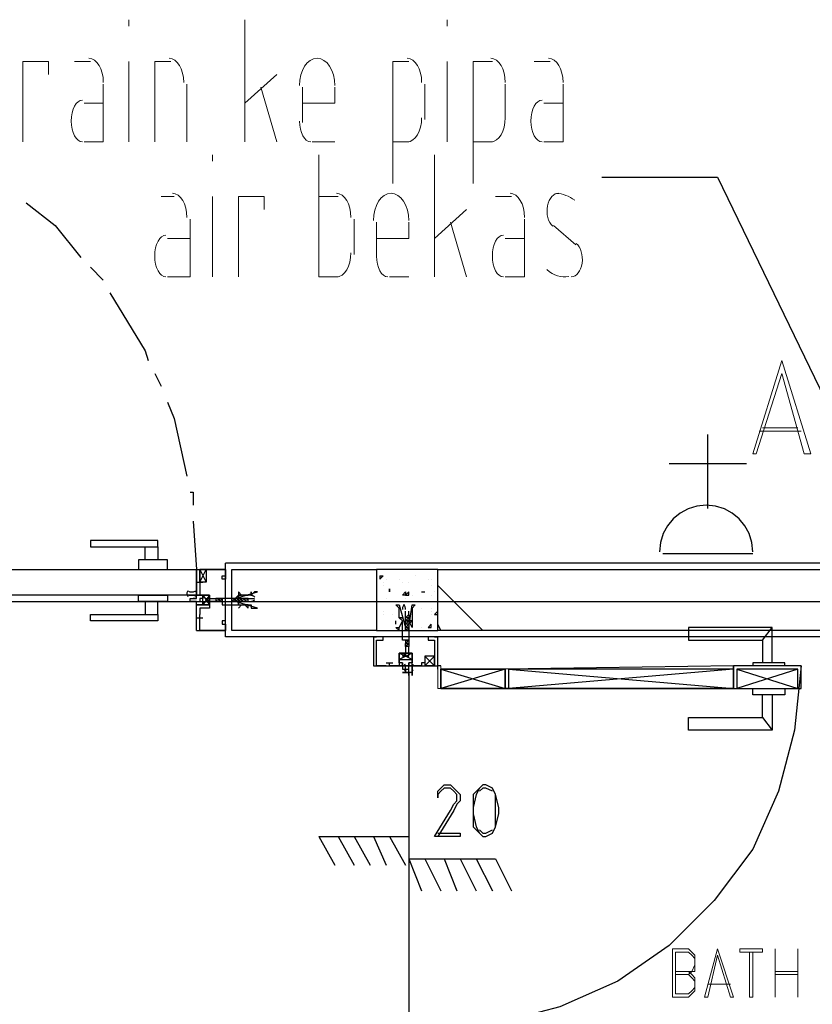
# Model space of a CAD drawing. Header units: millimetres. Extents: x 0 to 420, y 0 to 297.
# Tile 54 of 79: x 205 to 215, y 158 to 171. Entities that reach past the tile are written whole.
import ezdxf

# ---------------------------------------------------------------- set-up
doc = ezdxf.new("R2010")
doc.units = ezdxf.units.MM
doc.layers.add('LINE_000000', color=7, linetype='Continuous')

msp = doc.modelspace()

# ---------------------------------------------------------------- linework, layer by layer
at = {"layer": 'LINE_000000', "lineweight": 13}
for p, q in [((206.417, 170.984), (206.417, 171.069)), ((207.941, 169.46), (207.941, 171.069)), ((210.608, 170.984), (210.608, 171.069)), ((205.698, 170.519), (205.909, 170.519)), ((206.417, 169.46), (206.417, 170.519)), ((210.608, 169.46), (210.608, 170.519)), ((211.751, 170.519), (211.963, 170.519)), ((208.365, 170.349), (207.941, 169.968)), ((207.179, 170.222), (207.179, 169.46)), ((208.153, 170.18), (208.365, 169.46)), ((208.703, 169.714), (208.703, 170.18)), ((210.312, 170.222), (210.312, 169.757)), ((211.37, 170.222), (211.37, 169.757)), ((205.825, 169.968), (206.079, 169.968)), ((211.878, 169.968), (212.132, 169.968)), ((209.127, 169.46), (208.83, 169.46)), ((210.1, 169.46), (209.889, 169.46)), ((211.201, 169.46), (210.947, 169.46)), ((207.518, 169.206), (207.518, 169.291)), ((210.439, 167.682), (210.439, 169.291)), ((206.841, 168.741), (207.01, 168.741)), ((207.518, 167.682), (207.518, 168.741)), ((209.169, 168.741), (208.915, 168.741)), ((211.243, 168.741), (211.455, 168.741)), ((210.862, 168.571), (210.439, 168.19)), ((209.381, 167.979), (209.381, 168.444)), ((209.677, 167.936), (209.677, 168.402)), ((210.651, 168.402), (210.862, 167.682)), ((212.005, 168.36), (212.302, 168.106)), ((206.925, 168.19), (207.222, 168.19)), ((211.37, 168.19), (211.624, 168.19)), ((210.1, 167.682), (209.846, 167.682)), ((210.481, 162.56), (210.481, 162.56)), ((213.572, 158.835), (213.572, 158.2)), ((213.614, 158.792), (213.614, 158.242)), ((214.926, 158.538), (215.223, 158.538)), ((214.926, 158.496), (215.223, 158.496)), ((214.037, 158.369), (214.334, 158.369)), ((214.08, 158.369), (214.291, 158.369))]:
    msp.add_line(p, q, dxfattribs=at)
at = {"layer": 'LINE_000000', "lineweight": 25}
for p, q in [((205.909, 167.809), (206.079, 167.64)), ((206.756, 166.412), (206.841, 166.243)), ((214.037, 164.634), (214.037, 165.608)), ((213.529, 165.227), (214.545, 165.227)), ((207.264, 164.465), (207.306, 163.83)), ((213.445, 164.042), (214.63, 164.042)), ((223.308, 163.915), (207.687, 163.915)), ((207.687, 162.941), (207.687, 163.915)), ((207.687, 163.872), (207.687, 163.872)), ((207.349, 163.83), (207.433, 163.661)), ((207.349, 163.661), (207.433, 163.83)), ((207.687, 163.83), (207.687, 163.83)), ((207.687, 163.788), (207.687, 163.788)), ((209.719, 163.745), (209.762, 163.745)), ((209.719, 163.745), (209.719, 163.703)), ((209.719, 163.703), (209.762, 163.745)), ((210.185, 163.745), (210.185, 163.745)), ((207.306, 163.661), (207.391, 163.661)), ((207.306, 163.661), (207.391, 163.661)), ((207.349, 163.661), (207.349, 163.618)), ((207.349, 163.661), (207.349, 163.661)), ((207.349, 163.661), (207.349, 163.661)), ((207.349, 163.661), (207.349, 163.618)), ((209.762, 163.661), (209.762, 163.661)), ((209.762, 163.618), (209.762, 163.618)), ((209.804, 163.703), (209.804, 163.703)), ((209.973, 163.703), (209.973, 163.703)), ((210.016, 163.661), (210.016, 163.661)), ((210.1, 163.661), (210.1, 163.661)), ((210.1, 163.661), (210.1, 163.661)), ((210.354, 163.703), (210.354, 163.703)), ((210.397, 163.703), (210.397, 163.703)), ((210.397, 163.618), (210.397, 163.618)), ((211.074, 163.026), (210.481, 163.618)), ((207.391, 163.491), (207.476, 163.364)), ((207.391, 163.491), (207.476, 163.364)), ((209.846, 163.576), (209.846, 163.576)), ((209.846, 163.576), (209.846, 163.534)), ((209.846, 163.534), (209.846, 163.576)), ((210.058, 163.491), (210.1, 163.534)), ((210.058, 163.491), (210.1, 163.491)), ((210.058, 163.491), (210.058, 163.491)), ((210.1, 163.491), (210.1, 163.534)), ((210.143, 163.491), (210.143, 163.491)), ((210.27, 163.534), (210.312, 163.534)), ((210.27, 163.534), (210.312, 163.534)), ((210.312, 163.534), (210.312, 163.534)), ((210.397, 163.491), (210.397, 163.491)), ((210.439, 163.534), (210.439, 163.534)), ((199.686, 163.407), (233.426, 163.407)), ((199.686, 163.407), (233.468, 163.407)), ((207.222, 163.449), (207.222, 163.449)), ((207.306, 163.449), (207.306, 163.449)), ((207.56, 163.449), (207.56, 163.449)), ((207.56, 163.407), (207.603, 163.407)), ((207.56, 163.407), (207.56, 163.407)), ((207.56, 163.407), (207.56, 163.407)), ((207.645, 163.449), (207.603, 163.407)), ((207.603, 163.449), (207.603, 163.449)), ((207.645, 163.449), (207.603, 163.449)), ((207.603, 163.449), (207.603, 163.449)), ((207.603, 163.407), (207.645, 163.407)), ((207.603, 163.407), (207.603, 163.407)), ((207.645, 163.449), (207.645, 163.449)), ((207.645, 163.449), (207.645, 163.407)), ((207.645, 163.449), (207.645, 163.449)), ((207.645, 163.449), (207.645, 163.449)), ((207.645, 163.407), (207.645, 163.407)), ((207.645, 163.407), (207.645, 163.407)), ((207.645, 163.407), (207.645, 163.407)), ((207.645, 163.407), (207.645, 163.407)), ((207.814, 163.449), (207.772, 163.449)), ((207.772, 163.407), (207.814, 163.407)), ((207.772, 163.407), (207.772, 163.407)), ((207.857, 163.449), (207.814, 163.449)), ((207.814, 163.449), (207.814, 163.449)), ((207.814, 163.407), (207.814, 163.407)), ((207.814, 163.407), (207.814, 163.407)), ((207.857, 163.449), (207.857, 163.449)), ((207.857, 163.449), (207.857, 163.449)), ((207.899, 163.449), (207.857, 163.449)), ((207.857, 163.407), (207.857, 163.407)), ((207.857, 163.407), (207.857, 163.407)), ((207.899, 163.449), (207.899, 163.449)), ((207.941, 163.449), (207.899, 163.449)), ((207.899, 163.449), (207.899, 163.449)), ((207.899, 163.407), (207.941, 163.407)), ((207.899, 163.407), (207.899, 163.407)), ((207.899, 163.407), (207.899, 163.407)), ((207.941, 163.449), (207.941, 163.407)), ((207.941, 163.449), (207.941, 163.449)), ((207.984, 163.449), (207.941, 163.449)), ((207.941, 163.449), (207.941, 163.449)), ((207.941, 163.449), (207.941, 163.407)), ((207.941, 163.449), (207.941, 163.449)), ((207.941, 163.407), (207.941, 163.407)), ((207.941, 163.407), (207.984, 163.407)), ((207.941, 163.407), (207.941, 163.407)), ((207.941, 163.407), (207.941, 163.407)), ((207.984, 163.449), (207.984, 163.449)), ((207.984, 163.449), (208.068, 163.449)), ((207.984, 163.407), (207.984, 163.407)), ((207.984, 163.407), (208.068, 163.407)), ((209.762, 163.407), (209.762, 163.407)), ((209.804, 163.449), (209.804, 163.449)), ((209.804, 163.449), (209.804, 163.449)), ((210.058, 163.449), (210.058, 163.449)), ((209.762, 163.28), (209.762, 163.28)), ((209.762, 163.237), (209.762, 163.237)), ((209.889, 163.237), (209.889, 163.237)), ((209.973, 163.322), (209.973, 163.322)), ((210.058, 163.195), (210.058, 163.28)), ((210.058, 163.28), (210.058, 163.28)), ((210.058, 163.237), (210.058, 163.237)), ((210.1, 163.237), (210.1, 163.28)), ((210.1, 163.237), (210.1, 163.237)), ((210.1, 163.237), (210.1, 163.237)), ((210.27, 163.322), (210.27, 163.322)), ((210.27, 163.322), (210.27, 163.322)), ((210.397, 163.322), (210.397, 163.322)), ((210.397, 163.322), (210.397, 163.322)), ((210.397, 163.28), (210.397, 163.28)), ((210.397, 163.237), (210.397, 163.237)), ((210.439, 163.237), (210.481, 163.28)), ((210.439, 163.237), (210.481, 163.237)), ((207.306, 163.195), (207.391, 163.195)), ((207.349, 163.195), (207.349, 163.195)), ((207.349, 163.195), (207.349, 163.195)), ((209.677, 163.195), (209.677, 163.195)), ((209.931, 163.11), (209.931, 163.153)), ((209.931, 163.11), (209.931, 163.153)), ((209.931, 163.11), (209.931, 163.11)), ((210.1, 163.195), (210.058, 163.195)), ((210.058, 163.195), (210.058, 163.195)), ((210.058, 163.195), (210.058, 163.195)), ((210.058, 163.195), (210.058, 163.195)), ((210.058, 163.153), (210.058, 163.195)), ((210.058, 163.153), (210.058, 163.153)), ((210.058, 163.11), (210.058, 163.153)), ((210.058, 163.068), (210.058, 163.11)), ((210.1, 163.11), (210.058, 163.11)), ((210.058, 163.11), (210.058, 163.11)), ((210.058, 163.11), (210.058, 163.11)), ((210.1, 163.195), (210.1, 163.195)), ((210.1, 163.195), (210.1, 163.195)), ((210.1, 163.195), (210.1, 163.195)), ((210.1, 163.195), (210.1, 163.153)), ((210.1, 163.153), (210.1, 163.153)), ((210.1, 163.153), (210.1, 163.153)), ((210.1, 163.11), (210.1, 163.11)), ((210.1, 163.11), (210.1, 163.068)), ((210.1, 163.11), (210.1, 163.11)), ((210.1, 163.11), (210.1, 163.11)), ((210.1, 163.11), (210.1, 163.11)), ((210.354, 163.068), (210.397, 163.11)), ((210.397, 163.068), (210.397, 163.11)), ((210.397, 163.11), (210.397, 163.11)), ((210.524, 163.026), (210.481, 163.11)), ((207.687, 163.068), (207.687, 163.068)), ((207.687, 163.026), (207.687, 163.026)), ((207.687, 162.983), (207.687, 162.983)), ((209.931, 163.068), (209.973, 163.068)), ((209.931, 163.068), (209.973, 163.026)), ((209.973, 163.026), (209.973, 163.068)), ((210.1, 163.068), (210.058, 163.068)), ((210.058, 163.068), (210.058, 163.068)), ((210.058, 163.026), (210.058, 163.068)), ((210.058, 163.068), (210.058, 163.068)), ((210.058, 163.026), (210.058, 163.026)), ((210.1, 163.068), (210.1, 163.068)), ((210.1, 163.068), (210.1, 163.068)), ((210.1, 163.068), (210.1, 163.026)), ((210.1, 163.068), (210.1, 163.068)), ((210.1, 163.026), (210.1, 163.026)), ((210.27, 163.068), (210.27, 163.068)), ((210.354, 163.068), (210.397, 163.068)), ((214.757, 162.899), (214.884, 163.068)), ((223.308, 162.941), (207.687, 162.941)), ((209.635, 162.941), (209.677, 162.941)), ((209.635, 162.941), (209.635, 162.941)), ((209.677, 162.941), (209.677, 162.941)), ((210.058, 162.899), (210.058, 162.899)), ((210.058, 162.899), (210.058, 162.899)), ((210.058, 162.856), (210.058, 162.856)), ((210.058, 162.814), (210.058, 162.856)), ((210.1, 162.899), (210.1, 162.899)), ((210.1, 162.856), (210.1, 162.856)), ((210.1, 162.856), (210.1, 162.814)), ((210.1, 162.856), (210.1, 162.856)), ((210.439, 162.941), (210.439, 162.941)), ((210.439, 162.941), (210.439, 162.941)), ((210.481, 162.941), (210.481, 162.941)), ((210.143, 162.645), (209.973, 162.729)), ((210.143, 162.645), (209.973, 162.729)), ((210.058, 162.814), (210.058, 162.814)), ((210.1, 162.814), (210.058, 162.814)), ((210.058, 162.814), (210.058, 162.814)), ((210.1, 162.814), (210.1, 162.814)), ((209.804, 162.602), (209.889, 162.602)), ((209.846, 162.602), (209.846, 162.602)), ((209.846, 162.602), (209.846, 162.602)), ((209.846, 162.602), (209.846, 162.602)), ((209.846, 162.56), (209.846, 162.602)), ((210.27, 162.602), (210.27, 162.602)), ((210.27, 162.602), (210.27, 162.602)), ((210.27, 162.602), (210.27, 162.602)), ((210.439, 162.56), (210.312, 162.687)), ((210.312, 162.56), (210.439, 162.687)), ((210.481, 162.518), (210.481, 162.602)), ((210.1, 162.433), (210.1, 162.56)), ((210.1, 162.475), (210.1, 157.861)), ((210.524, 162.56), (210.481, 162.56)), ((211.37, 162.518), (210.524, 162.264)), ((210.524, 162.518), (211.37, 162.264)), ((214.376, 162.518), (211.413, 162.264)), ((211.413, 162.518), (214.376, 162.264)), ((214.418, 162.518), (215.223, 162.264)), ((215.223, 162.518), (214.418, 162.264)), ((214.757, 161.883), (214.884, 161.713)), ((208.915, 160.316), (210.1, 160.316)), ((208.915, 160.316), (209.127, 159.935)), ((209.169, 160.316), (209.381, 159.935)), ((209.381, 160.316), (209.592, 159.935)), ((209.635, 160.316), (209.804, 159.935)), ((209.846, 160.316), (210.058, 159.935)), ((210.1, 160.316), (210.1, 160.02)), ((210.1, 160.02), (211.243, 160.02)), ((210.1, 160.02), (210.27, 159.597)), ((210.312, 160.02), (210.524, 159.597)), ((210.566, 160.02), (210.735, 159.597)), ((210.778, 160.02), (210.989, 159.597)), ((210.989, 160.02), (211.201, 159.597)), ((211.243, 160.02), (211.455, 159.597))]:
    msp.add_line(p, q, dxfattribs=at)
at = {"layer": 'LINE_000000', "lineweight": 18}
for p, q in [((214.757, 165.693), (215.223, 165.693)), ((214.715, 165.65), (215.265, 165.65))]:
    msp.add_line(p, q, dxfattribs=at)
at = {"layer": 'LINE_000000', "lineweight": 0}
for p, q in [((207.687, 163.407), (207.687, 163.407)), ((210.058, 162.941), (210.058, 162.941))]:
    msp.add_line(p, q, dxfattribs=at)
at = {"layer": 'LINE_000000', "lineweight": 13}
for points in [[(205.02, 169.46), (205.02, 170.519), (205.359, 170.519), (205.359, 170.349)], [(206.079, 170.243), (206.075, 170.307), (206.064, 170.367), (206.046, 170.421), (206.023, 170.468), (205.995, 170.507), (205.962, 170.536), (205.927, 170.555), (205.888, 170.561)], [(206.756, 169.46), (206.756, 170.519), (206.968, 170.519)], [(207.137, 170.243), (207.133, 170.307), (207.122, 170.367), (207.104, 170.421), (207.081, 170.468), (207.053, 170.507), (207.021, 170.536), (206.985, 170.555), (206.946, 170.561)], [(209.127, 170.201), (209.122, 170.274), (209.108, 170.341), (209.087, 170.402), (209.058, 170.456), (209.024, 170.5), (208.984, 170.533), (208.941, 170.554), (208.894, 170.561), (208.847, 170.554), (208.803, 170.533), (208.764, 170.5), (208.729, 170.456), (208.701, 170.402), (208.679, 170.341), (208.666, 170.274), (208.661, 170.201)], [(209.889, 168.91), (209.889, 170.519), (210.1, 170.519)], [(210.27, 170.243), (210.266, 170.307), (210.255, 170.367), (210.237, 170.421), (210.214, 170.468), (210.186, 170.507), (210.153, 170.536), (210.118, 170.555), (210.079, 170.561)], [(210.947, 168.91), (210.947, 170.519), (211.201, 170.519)], [(211.37, 170.243), (211.366, 170.307), (211.355, 170.367), (211.338, 170.421), (211.315, 170.468), (211.286, 170.507), (211.254, 170.536), (211.218, 170.555), (211.18, 170.561)], [(212.132, 170.243), (212.128, 170.307), (212.117, 170.367), (212.1, 170.421), (212.077, 170.468), (212.048, 170.507), (212.016, 170.536), (211.98, 170.555), (211.942, 170.561)], [(206.079, 170.222), (206.079, 169.46), (205.825, 169.46)], [(209.127, 170.18), (209.127, 169.968), (208.703, 169.968)], [(212.132, 170.222), (212.132, 169.46), (211.878, 169.46)], [(205.804, 170.011), (205.774, 170.005), (205.746, 169.989), (205.721, 169.964), (205.699, 169.93), (205.681, 169.889), (205.667, 169.843), (205.658, 169.791), (205.655, 169.735), (205.658, 169.68), (205.667, 169.628), (205.681, 169.582), (205.699, 169.541), (205.721, 169.507), (205.746, 169.482), (205.774, 169.466), (205.804, 169.46)], [(211.857, 170.011), (211.827, 170.005), (211.799, 169.989), (211.774, 169.964), (211.752, 169.93), (211.734, 169.889), (211.721, 169.843), (211.712, 169.791), (211.709, 169.735), (211.712, 169.68), (211.721, 169.628), (211.734, 169.582), (211.752, 169.541), (211.774, 169.507), (211.799, 169.482), (211.827, 169.466), (211.857, 169.46)], [(208.661, 169.735), (208.664, 169.68), (208.673, 169.628), (208.686, 169.582), (208.704, 169.541), (208.726, 169.507), (208.751, 169.482), (208.779, 169.466), (208.809, 169.46)], [(210.079, 169.46), (210.118, 169.467), (210.153, 169.485), (210.186, 169.515), (210.214, 169.553), (210.237, 169.6), (210.255, 169.654), (210.266, 169.714), (210.27, 169.778)], [(211.18, 169.46), (211.218, 169.467), (211.254, 169.485), (211.286, 169.515), (211.315, 169.553), (211.338, 169.6), (211.355, 169.654), (211.366, 169.714), (211.37, 169.778)], [(208.915, 169.291), (208.915, 167.682), (209.169, 167.682)], [(207.179, 168.465), (207.175, 168.529), (207.164, 168.589), (207.147, 168.643), (207.124, 168.69), (207.095, 168.729), (207.063, 168.758), (207.027, 168.777), (206.989, 168.783)], [(207.857, 167.682), (207.857, 168.741), (208.195, 168.741), (208.195, 168.571)], [(209.338, 168.465), (209.334, 168.529), (209.323, 168.589), (209.306, 168.643), (209.283, 168.69), (209.254, 168.729), (209.222, 168.758), (209.186, 168.777), (209.148, 168.783)], [(210.1, 168.423), (210.096, 168.496), (210.082, 168.563), (210.061, 168.624), (210.032, 168.678), (209.998, 168.722), (209.958, 168.755), (209.914, 168.776), (209.868, 168.783), (209.821, 168.776), (209.777, 168.755), (209.737, 168.722), (209.703, 168.678), (209.674, 168.624), (209.653, 168.563), (209.639, 168.496), (209.635, 168.423)], [(211.624, 168.465), (211.62, 168.529), (211.609, 168.589), (211.592, 168.643), (211.569, 168.69), (211.54, 168.729), (211.508, 168.758), (211.472, 168.777), (211.434, 168.783)], [(212.076, 168.783), (212.051, 168.781), (212.027, 168.774), (212.004, 168.76), (211.983, 168.74), (211.965, 168.716), (211.949, 168.687), (211.936, 168.653), (211.927, 168.616), (211.922, 168.577), (211.921, 168.539), (211.924, 168.501), (211.931, 168.464), (211.942, 168.43), (211.956, 168.399), (211.974, 168.371), (211.995, 168.349)], [(212.286, 168.691), (212.258, 168.711), (212.228, 168.729), (212.199, 168.744), (212.169, 168.756), (212.139, 168.767), (212.108, 168.774), (212.077, 168.78), (212.046, 168.782)], [(207.222, 168.444), (207.222, 167.682), (206.925, 167.682)], [(211.624, 168.444), (211.624, 167.682), (211.37, 167.682)], [(210.1, 168.402), (210.1, 168.19), (209.677, 168.19)], [(206.904, 168.233), (206.874, 168.227), (206.847, 168.211), (206.821, 168.186), (206.799, 168.152), (206.781, 168.111), (206.768, 168.065), (206.759, 168.013), (206.756, 167.957), (206.759, 167.902), (206.768, 167.85), (206.781, 167.804), (206.799, 167.763), (206.821, 167.729), (206.847, 167.704), (206.874, 167.688), (206.904, 167.682)], [(211.349, 168.233), (211.319, 168.227), (211.291, 168.211), (211.266, 168.186), (211.244, 168.152), (211.226, 168.111), (211.213, 168.065), (211.204, 168.013), (211.201, 167.957), (211.204, 167.902), (211.213, 167.85), (211.226, 167.804), (211.244, 167.763), (211.266, 167.729), (211.291, 167.704), (211.319, 167.688), (211.349, 167.682)], [(212.24, 167.682), (212.265, 167.686), (212.289, 167.696), (212.311, 167.712), (212.331, 167.734), (212.349, 167.76), (212.363, 167.79), (212.375, 167.825), (212.383, 167.863), (212.386, 167.902), (212.385, 167.941), (212.381, 167.978), (212.372, 168.014), (212.36, 168.047), (212.345, 168.077), (212.326, 168.103), (212.305, 168.123)], [(209.148, 167.682), (209.186, 167.689), (209.222, 167.707), (209.254, 167.737), (209.283, 167.775), (209.306, 167.822), (209.323, 167.876), (209.334, 167.936), (209.338, 168)], [(209.677, 167.957), (209.68, 167.902), (209.689, 167.85), (209.702, 167.804), (209.72, 167.763), (209.742, 167.729), (209.767, 167.704), (209.795, 167.688), (209.825, 167.682)], [(211.918, 167.778), (211.952, 167.751), (211.987, 167.729), (212.023, 167.711), (212.059, 167.697), (212.096, 167.688), (212.133, 167.683), (212.17, 167.683), (212.207, 167.687)], [(210.524, 162.56), (210.524, 162.264), (210.481, 162.264), (210.481, 162.518)], [(213.572, 158.835), (213.783, 158.835), (213.826, 158.792), (213.868, 158.75), (213.868, 158.708), (213.868, 158.623), (213.868, 158.538), (213.826, 158.538), (213.783, 158.496)], [(213.614, 158.792), (213.783, 158.792), (213.826, 158.75), (213.868, 158.708), (213.868, 158.623), (213.826, 158.538), (213.783, 158.538), (213.614, 158.538)], [(214.588, 158.792), (214.588, 158.2), (214.63, 158.2), (214.63, 158.792)], [(213.783, 158.538), (213.826, 158.496), (213.868, 158.454), (213.868, 158.411), (213.868, 158.327), (213.868, 158.284), (213.826, 158.242), (213.783, 158.2), (213.572, 158.2)], [(213.614, 158.496), (213.783, 158.496), (213.826, 158.454), (213.868, 158.411), (213.868, 158.327), (213.826, 158.284), (213.783, 158.242), (213.614, 158.242)]]:
    msp.add_lwpolyline(points, dxfattribs=at)
at = {"layer": 'LINE_000000', "lineweight": 25}
for points in [[(212.64, 168.995), (214.164, 168.995), (216.789, 163.576)], [(205.063, 168.656), (205.444, 168.36), (205.782, 167.936)], [(206.163, 167.471), (206.629, 166.709), (206.671, 166.582)], [(206.925, 166.031), (207.01, 165.82), (207.179, 165.058)], [(207.222, 164.846), (207.264, 164.846), (207.264, 164.677)], [(214.63, 164.063), (214.618, 164.187), (214.582, 164.302), (214.525, 164.406), (214.45, 164.497), (214.359, 164.572), (214.255, 164.628), (214.14, 164.664), (214.016, 164.677), (213.892, 164.664), (213.777, 164.628), (213.673, 164.572), (213.582, 164.497), (213.507, 164.406), (213.451, 164.302), (213.415, 164.187), (213.402, 164.063)], [(207.306, 163.026), (207.306, 163.364), (207.349, 163.364), (207.476, 163.364), (207.476, 163.407), (207.476, 163.491), (207.349, 163.491), (207.306, 163.491), (207.306, 163.83), (207.687, 163.83), (207.687, 163.745), (207.687, 163.703), (207.645, 163.703), (207.645, 163.745), (207.687, 163.745), (207.687, 163.83), (207.349, 163.83), (207.349, 163.661)], [(207.349, 163.618), (207.349, 163.491), (207.476, 163.491), (207.476, 163.322), (207.349, 163.322), (207.349, 163.237)], [(207.192, 163.55), (207.186, 163.541), (207.182, 163.532), (207.18, 163.522), (207.179, 163.512), (207.18, 163.503), (207.182, 163.493), (207.186, 163.484), (207.192, 163.475)], [(207.199, 163.543), (207.209, 163.539), (207.22, 163.536), (207.232, 163.534), (207.243, 163.534), (207.254, 163.534), (207.265, 163.536), (207.276, 163.539), (207.287, 163.543)], [(207.287, 163.482), (207.276, 163.486), (207.265, 163.489), (207.254, 163.491), (207.243, 163.491), (207.232, 163.491), (207.22, 163.489), (207.209, 163.486), (207.199, 163.482)], [(207.294, 163.475), (207.299, 163.484), (207.303, 163.493), (207.306, 163.503), (207.306, 163.512), (207.306, 163.522), (207.303, 163.532), (207.299, 163.541), (207.294, 163.55)], [(207.476, 163.491), (207.476, 163.364), (207.391, 163.364), (207.391, 163.491), (207.476, 163.491), (207.391, 163.364)], [(207.476, 163.491), (207.476, 163.364), (207.391, 163.364), (207.391, 163.491), (207.476, 163.491), (207.391, 163.364)], [(208.072, 163.467), (208.065, 163.472), (208.058, 163.477), (208.05, 163.481), (208.043, 163.484), (208.034, 163.487), (208.026, 163.489), (208.018, 163.491), (208.009, 163.491)], [(207.56, 163.407), (207.476, 163.407), (207.433, 163.407), (207.476, 163.407), (207.433, 163.449), (207.476, 163.449), (207.56, 163.449)], [(207.603, 163.449), (207.603, 163.407), (207.603, 163.449), (207.56, 163.407)], [(207.603, 163.449), (207.56, 163.449), (207.56, 163.407)], [(207.645, 163.407), (207.645, 163.449), (207.603, 163.407)], [(207.772, 163.407), (207.814, 163.449), (207.772, 163.449)], [(207.857, 163.407), (207.857, 163.449), (207.814, 163.407)], [(207.857, 163.407), (207.814, 163.407), (207.814, 163.449), (207.814, 163.407)], [(207.857, 163.449), (207.857, 163.407), (207.899, 163.407)], [(207.899, 163.407), (207.899, 163.449), (207.857, 163.407)], [(207.899, 163.449), (207.899, 163.407), (207.941, 163.449), (207.899, 163.407)], [(207.984, 163.407), (207.984, 163.449), (207.941, 163.407)], [(208.009, 163.407), (208.018, 163.407), (208.026, 163.409), (208.034, 163.411), (208.043, 163.414), (208.05, 163.417), (208.058, 163.421), (208.065, 163.426), (208.072, 163.431)], [(210.04, 163.368), (210.035, 163.361), (210.03, 163.354), (210.026, 163.346), (210.023, 163.339), (210.02, 163.33), (210.018, 163.322), (210.016, 163.314), (210.016, 163.305)], [(210.058, 163.305), (210.057, 163.314), (210.056, 163.322), (210.054, 163.33), (210.051, 163.339), (210.048, 163.346), (210.044, 163.354), (210.039, 163.361), (210.034, 163.368)], [(207.306, 163.026), (207.687, 163.026), (207.687, 163.11), (207.687, 163.153), (207.645, 163.153), (207.645, 163.11), (207.687, 163.11), (207.687, 163.026), (207.349, 163.026), (207.349, 163.195), (207.349, 163.237)], [(210.1, 163.068), (210.058, 163.068), (210.1, 163.11)], [(210.143, 163.153), (210.143, 163.068), (210.1, 163.153)], [(210.1, 163.026), (210.058, 163.026), (210.1, 163.068), (210.058, 163.026)], [(214.884, 162.602), (214.884, 163.068), (213.783, 163.068), (213.783, 162.899), (214.757, 162.899), (214.757, 162.602)], [(209.635, 162.56), (209.973, 162.56), (210.016, 162.56), (210.016, 162.602), (209.973, 162.602), (209.973, 162.729), (210.058, 162.729), (210.143, 162.729), (210.143, 162.602), (210.1, 162.602), (210.1, 162.56), (210.143, 162.56), (210.481, 162.56), (210.481, 162.941), (210.354, 162.941), (210.354, 162.899), (210.397, 162.899), (210.439, 162.899), (210.439, 162.56), (210.312, 162.56)], [(209.804, 162.56), (209.677, 162.56), (209.677, 162.899), (209.762, 162.899), (209.762, 162.941), (209.635, 162.941), (209.635, 162.56)], [(210.058, 162.899), (210.058, 162.856), (210.1, 162.899), (210.058, 162.856)], [(210.058, 162.899), (210.1, 162.899), (210.1, 162.856)], [(210.1, 162.814), (210.058, 162.814), (210.1, 162.856), (210.058, 162.856), (210.1, 162.856)], [(210.27, 162.56), (210.143, 162.56), (210.143, 162.729), (209.973, 162.729), (209.973, 162.56), (209.846, 162.56)], [(210.143, 162.729), (209.973, 162.729), (209.973, 162.645), (210.143, 162.645), (210.143, 162.729), (209.973, 162.645)], [(210.143, 162.729), (209.973, 162.729), (209.973, 162.645), (210.143, 162.645), (210.143, 162.729), (209.973, 162.645)], [(210.058, 162.814), (210.058, 162.729), (210.016, 162.687), (210.058, 162.687), (210.058, 162.729), (210.058, 162.687), (210.1, 162.687), (210.1, 162.729), (210.1, 162.814)], [(210.048, 162.495), (210.053, 162.505), (210.056, 162.516), (210.057, 162.528), (210.058, 162.539), (210.057, 162.55), (210.056, 162.561), (210.053, 162.572), (210.048, 162.583)], [(210.152, 162.583), (210.148, 162.572), (210.145, 162.561), (210.143, 162.55), (210.143, 162.539), (210.143, 162.528), (210.145, 162.516), (210.148, 162.505), (210.152, 162.495)], [(210.312, 162.602), (210.27, 162.602), (210.27, 162.56)], [(210.312, 162.602), (210.27, 162.602), (210.27, 162.56)], [(215.053, 162.56), (215.053, 162.602), (214.63, 162.602), (214.63, 162.56)], [(210.152, 162.552), (210.145, 162.556), (210.137, 162.558), (210.129, 162.56), (210.121, 162.56), (210.114, 162.56), (210.106, 162.558), (210.098, 162.556), (210.091, 162.552)], [(210.091, 162.483), (210.098, 162.48), (210.106, 162.477), (210.114, 162.476), (210.121, 162.475), (210.129, 162.476), (210.137, 162.477), (210.145, 162.48), (210.152, 162.483)], [(215.265, 162.56), (215.18, 161.713), (214.969, 160.909), (214.63, 160.147), (214.122, 159.47), (213.529, 158.877), (212.852, 158.411), (212.09, 158.073), (211.286, 157.861), (210.481, 157.776)], [(210.524, 162.518), (210.524, 162.264), (211.37, 162.264), (211.37, 162.348)], [(214.376, 162.56), (214.376, 162.264), (211.37, 162.264), (211.37, 162.348)], [(214.376, 162.264), (215.265, 162.264), (215.265, 162.56)], [(215.053, 162.264), (215.053, 162.179), (214.63, 162.179), (214.63, 162.264)], [(214.884, 162.179), (214.884, 161.713), (213.783, 161.713), (213.783, 161.883), (214.757, 161.883), (214.757, 162.179)], [(210.481, 160.359), (210.778, 160.359), (210.778, 160.316), (210.439, 160.316), (210.651, 160.655), (210.693, 160.74), (210.735, 160.782), (210.735, 160.867), (210.693, 160.909), (210.651, 160.951), (210.566, 160.951), (210.524, 160.909), (210.481, 160.867), (210.481, 160.824), (210.481, 160.867), (210.481, 160.909), (210.524, 160.951), (210.566, 160.994), (210.651, 160.994), (210.693, 160.951), (210.735, 160.909), (210.778, 160.867), (210.778, 160.782), (210.735, 160.74), (210.693, 160.655), (210.481, 160.316)], [(211.032, 160.951), (210.989, 160.867), (210.947, 160.697), (210.947, 160.613), (210.989, 160.443), (211.032, 160.359)], [(211.201, 160.909), (211.116, 160.951), (211.074, 160.951), (211.032, 160.909)], [(211.201, 160.359), (211.243, 160.443), (211.243, 160.613), (211.243, 160.697), (211.243, 160.867), (211.201, 160.951)], [(211.032, 160.401), (211.074, 160.359), (211.116, 160.359), (211.201, 160.401)]]:
    msp.add_lwpolyline(points, dxfattribs=at)
at = {"layer": 'LINE_000000', "lineweight": 18}
msp.add_lwpolyline([(215.011, 166.582), (214.63, 165.354), (214.672, 165.354), (215.011, 166.412), (215.307, 165.354), (215.392, 165.354), (215.011, 166.582)], close=True, dxfattribs=at)
at = {"layer": 'LINE_000000', "lineweight": 25}
for points in [[(206.798, 164.211), (205.909, 164.211), (205.909, 164.126), (206.798, 164.126), (206.798, 164.211)], [(206.798, 163.957), (206.629, 163.957), (206.629, 164.126), (206.798, 164.126), (206.798, 163.957)], [(206.925, 163.957), (206.544, 163.957), (206.544, 163.83), (206.925, 163.83), (206.925, 163.957)], [(200.956, 163.83), (207.306, 163.83), (207.306, 163.491), (200.956, 163.491), (200.956, 163.83)], [(207.349, 163.661), (207.349, 163.83), (207.433, 163.83), (207.433, 163.661), (207.349, 163.661)], [(207.772, 163.026), (207.772, 163.83), (209.677, 163.83), (209.677, 163.026), (207.772, 163.026)], [(210.481, 163.83), (209.677, 163.83), (209.677, 163.026), (210.481, 163.026), (210.481, 163.83)], [(210.481, 163.026), (210.481, 163.83), (223.52, 163.83), (223.52, 163.026), (210.481, 163.026)], [(206.925, 163.407), (206.544, 163.407), (206.544, 163.491), (206.925, 163.491), (206.925, 163.407)], [(207.306, 163.449), (207.306, 163.491), (207.349, 163.491), (207.391, 163.491), (207.391, 163.449), (207.349, 163.449), (207.349, 163.407), (207.391, 163.407), (207.391, 163.364), (207.349, 163.364), (207.306, 163.364), (207.306, 163.407), (207.264, 163.407), (207.306, 163.407), (207.222, 163.407), (207.222, 163.449), (207.306, 163.449), (207.264, 163.449), (207.306, 163.449)], [(207.306, 163.491), (207.222, 163.491), (207.306, 163.491)], [(207.306, 163.449), (207.306, 163.491), (207.349, 163.491), (207.391, 163.491), (207.391, 163.449), (207.349, 163.449), (207.349, 163.407), (207.391, 163.407), (207.391, 163.364), (207.349, 163.364), (207.306, 163.364), (207.306, 163.407), (207.264, 163.407), (207.306, 163.407), (207.222, 163.407), (207.222, 163.449), (207.306, 163.449), (207.264, 163.449), (207.306, 163.449)], [(207.772, 163.449), (207.814, 163.449), (208.111, 163.534), (208.068, 163.534), (208.026, 163.491), (208.026, 163.534), (208.026, 163.491), (207.984, 163.491), (207.941, 163.491), (207.984, 163.491), (207.941, 163.491), (207.899, 163.491), (207.857, 163.491), (207.857, 163.449), (207.857, 163.491), (207.814, 163.449), (207.645, 163.449), (207.645, 163.364), (207.814, 163.364), (207.857, 163.364), (207.857, 163.407), (207.857, 163.364), (207.899, 163.364), (207.941, 163.364), (207.984, 163.364), (207.941, 163.364), (207.984, 163.322), (207.984, 163.364), (208.026, 163.364), (208.026, 163.322), (208.068, 163.322), (208.111, 163.322), (207.814, 163.407), (207.772, 163.407), (207.772, 163.449)], [(207.899, 163.491), (207.857, 163.534), (207.857, 163.491), (207.899, 163.491)], [(210.016, 163.491), (210.058, 163.534), (210.058, 163.491), (210.016, 163.491)], [(206.798, 163.407), (206.629, 163.407), (206.629, 163.237), (206.798, 163.237), (206.798, 163.407)], [(207.899, 163.364), (207.857, 163.322), (207.899, 163.364)], [(210.1, 163.026), (210.1, 163.068), (210.143, 163.364), (210.185, 163.364), (210.143, 163.322), (210.143, 163.28), (210.143, 163.237), (210.143, 163.195), (210.143, 163.153), (210.1, 163.153), (210.143, 163.153), (210.1, 163.11), (210.1, 163.068), (210.1, 162.899), (210.016, 162.899), (210.016, 163.068), (210.016, 163.11), (210.016, 163.153), (209.973, 163.195), (210.016, 163.195), (209.973, 163.195), (209.973, 163.237), (209.973, 163.28), (209.973, 163.322), (209.931, 163.364), (209.973, 163.364), (210.058, 163.068), (210.058, 163.026), (210.1, 163.026)], [(206.798, 163.153), (205.909, 163.153), (205.909, 163.237), (206.798, 163.237), (206.798, 163.153)], [(210.1, 163.195), (210.058, 163.195), (210.1, 163.237), (210.1, 163.195)], [(210.016, 163.153), (209.973, 163.068), (210.016, 163.153)], [(210.058, 163.153), (210.1, 163.195), (210.058, 163.153), (210.1, 163.153), (210.058, 163.153)], [(210.058, 163.11), (210.1, 163.153), (210.1, 163.11), (210.058, 163.11)], [(210.439, 162.941), (210.481, 162.941), (210.439, 162.941)], [(210.481, 162.941), (210.439, 162.941), (210.481, 162.941)], [(210.058, 162.56), (210.143, 162.56), (210.1, 162.56), (210.1, 162.602), (210.1, 162.56), (210.016, 162.56), (210.016, 162.602), (210.016, 162.56), (209.973, 162.56), (210.058, 162.56), (210.016, 162.56), (210.016, 162.518), (210.058, 162.518), (210.058, 162.475), (210.016, 162.475), (210.1, 162.475), (210.058, 162.475), (210.058, 162.518), (210.1, 162.518), (210.1, 162.56), (210.058, 162.56)], [(210.058, 162.56), (210.143, 162.56), (210.1, 162.56), (210.1, 162.602), (210.1, 162.56), (210.016, 162.56), (210.016, 162.602), (210.016, 162.56), (209.973, 162.56), (210.058, 162.56), (210.016, 162.56), (210.016, 162.518), (210.058, 162.518), (210.058, 162.475), (210.016, 162.475), (210.1, 162.475), (210.058, 162.475), (210.058, 162.518), (210.1, 162.518), (210.1, 162.56), (210.058, 162.56)], [(210.312, 162.56), (210.439, 162.56), (210.439, 162.687), (210.312, 162.687), (210.312, 162.56)], [(210.143, 162.433), (210.143, 162.56), (210.143, 162.433)], [(211.37, 162.518), (210.524, 162.518), (210.524, 162.264), (211.37, 162.264), (211.37, 162.518), (211.37, 162.264), (210.524, 162.264), (210.524, 162.518), (211.37, 162.518)], [(211.37, 162.518), (211.37, 162.264), (214.376, 162.264), (214.376, 162.56), (211.37, 162.518)], [(211.413, 162.518), (211.413, 162.264), (214.376, 162.264), (214.376, 162.518), (211.413, 162.518)], [(214.376, 162.56), (214.376, 162.264), (215.265, 162.264), (215.265, 162.56), (214.376, 162.56)], [(214.418, 162.518), (214.418, 162.264), (215.223, 162.264), (215.223, 162.518), (214.418, 162.518)], [(211.074, 160.994), (211.032, 160.951), (210.947, 160.867), (210.947, 160.697), (210.947, 160.613), (210.947, 160.443), (211.032, 160.359), (211.074, 160.316), (211.116, 160.316), (211.201, 160.359), (211.243, 160.443), (211.286, 160.613), (211.286, 160.697), (211.243, 160.867), (211.201, 160.951), (211.116, 160.994), (211.074, 160.994)]]:
    msp.add_lwpolyline(points, close=True, dxfattribs=at)
at = {"layer": 'LINE_000000', "lineweight": 13}
for points in [[(210.481, 162.56), (210.143, 162.56), (210.481, 162.56)], [(214.164, 158.835), (213.995, 158.2), (214.037, 158.2), (214.164, 158.75), (214.334, 158.2), (214.376, 158.2), (214.164, 158.835)], [(214.757, 158.792), (214.757, 158.835), (214.461, 158.835), (214.461, 158.792), (214.757, 158.792)], [(214.926, 158.2), (214.926, 158.835), (214.926, 158.2)], [(215.223, 158.835), (215.223, 158.2), (215.223, 158.835)]]:
    msp.add_lwpolyline(points, close=True, dxfattribs=at)

doc.saveas('drawing.dxf')
